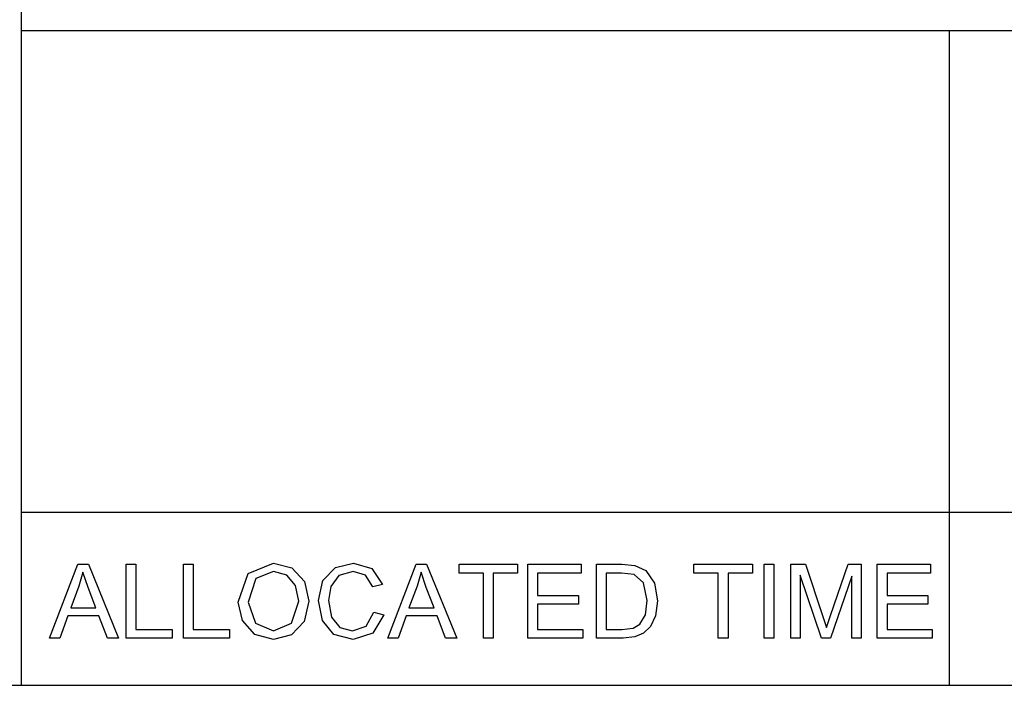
# Model space of a CAD drawing. Extents: x -1077 to 53, y -1488 to -1083.
# Tile 24 of 45: x -810 to -784, y -1424 to -1407. Entities that reach past the tile are written whole.
import ezdxf

# ---------------------------------------------------------------- set-up
doc = ezdxf.new("R2010")
doc.units = 0
doc.layers.add('Layer0', color=7, linetype='Continuous', true_color=0xffffff)
doc.layers.add('MTEXT', color=7, linetype='Continuous', true_color=0xffffff)

msp = doc.modelspace()

# ---------------------------------------------------------------- linework, layer by layer
at = {"layer": 'Layer0'}
for p, q in [((-809.56, -1394.314), (-809.56, -1407.064)), ((-785.46, -1407.064), (-809.56, -1407.064)), ((-809.56, -1407.064), (-809.56, -1419.564)), ((-761.36, -1407.064), (-785.46, -1407.064)), ((-785.46, -1407.064), (-785.46, -1419.564)), ((-809.56, -1419.564), (-785.46, -1419.564)), ((-809.56, -1419.564), (-809.56, -1424.064)), ((-785.46, -1419.564), (-785.46, -1424.064)), ((-785.46, -1419.564), (-761.36, -1419.564)), ((-1019.56, -1424.064), (-809.56, -1424.064)), ((-809.56, -1424.064), (-785.46, -1424.064)), ((-785.46, -1424.064), (-761.36, -1424.064))]:
    msp.add_line(p, q, dxfattribs=at)
at = {"layer": 'MTEXT'}
for p, q in [((-803.669, -1421.157), (-803.007, -1420.887)), ((-803.007, -1420.887), (-802.529, -1421.013)), ((-801.398, -1421.004), (-800.933, -1420.888)), ((-800.933, -1420.888), (-800.449, -1421.034)), ((-808.825, -1422.838), (-808.088, -1420.921)), ((-808.088, -1420.921), (-807.815, -1420.921)), ((-807.957, -1421.122), (-808.061, -1421.488)), ((-807.821, -1421.52), (-807.957, -1421.122)), ((-807.815, -1420.921), (-807.03, -1422.838)), ((-806.838, -1422.838), (-806.838, -1420.921)), ((-806.838, -1420.921), (-806.584, -1420.921)), ((-806.584, -1420.921), (-806.584, -1422.612)), ((-805.348, -1422.838), (-805.348, -1420.921)), ((-805.348, -1420.921), (-805.095, -1420.921)), ((-805.095, -1420.921), (-805.095, -1422.612)), ((-803.925, -1421.904), (-803.669, -1421.157)), ((-803.006, -1421.105), (-803.47, -1421.29)), ((-802.664, -1421.201), (-803.006, -1421.105)), ((-802.529, -1421.013), (-802.204, -1421.367)), ((-801.724, -1421.342), (-801.398, -1421.004)), ((-800.938, -1421.105), (-801.308, -1421.211)), ((-800.619, -1421.2), (-800.938, -1421.105)), ((-800.449, -1421.034), (-800.176, -1421.446)), ((-800.041, -1422.838), (-799.305, -1420.921)), ((-799.305, -1420.921), (-799.031, -1420.921)), ((-799.174, -1421.122), (-799.277, -1421.488)), ((-799.038, -1421.52), (-799.174, -1421.122)), ((-799.031, -1420.921), (-798.247, -1422.838)), ((-798.188, -1421.147), (-798.188, -1420.921)), ((-798.188, -1420.921), (-796.668, -1420.921)), ((-797.556, -1421.147), (-798.188, -1421.147)), ((-797.556, -1422.838), (-797.556, -1421.147)), ((-796.668, -1421.147), (-797.302, -1421.147)), ((-797.302, -1421.147), (-797.302, -1422.838)), ((-796.668, -1420.921), (-796.668, -1421.147)), ((-796.403, -1422.838), (-796.403, -1420.921)), ((-796.403, -1420.921), (-795.016, -1420.921)), ((-795.016, -1421.147), (-796.149, -1421.147)), ((-796.149, -1421.147), (-796.149, -1421.734)), ((-795.016, -1420.921), (-795.016, -1421.147)), ((-794.621, -1422.838), (-794.621, -1420.921)), ((-794.621, -1420.921), (-793.961, -1420.921)), ((-793.965, -1421.147), (-794.368, -1421.147)), ((-794.368, -1421.147), (-794.368, -1422.612)), ((-793.637, -1421.186), (-793.965, -1421.147)), ((-793.961, -1420.921), (-793.62, -1420.948)), ((-793.62, -1420.948), (-793.338, -1421.085)), ((-793.338, -1421.085), (-793.111, -1421.413)), ((-792.087, -1421.147), (-792.087, -1420.921)), ((-792.087, -1420.921), (-790.567, -1420.921)), ((-791.455, -1421.147), (-792.087, -1421.147)), ((-791.455, -1422.838), (-791.455, -1421.147)), ((-790.567, -1421.147), (-791.201, -1421.147)), ((-791.201, -1421.147), (-791.201, -1422.838)), ((-790.567, -1420.921), (-790.567, -1421.147)), ((-790.264, -1422.838), (-790.264, -1420.921)), ((-790.264, -1420.921), (-790.01, -1420.921)), ((-790.01, -1420.921), (-790.01, -1422.838)), ((-789.57, -1422.838), (-789.57, -1420.921)), ((-789.57, -1420.921), (-789.189, -1420.921)), ((-789.189, -1420.921), (-788.735, -1422.278)), ((-788.541, -1422.255), (-788.082, -1420.921)), ((-788.082, -1420.921), (-787.741, -1420.921)), ((-787.741, -1420.921), (-787.741, -1422.838)), ((-787.326, -1422.838), (-787.326, -1420.921)), ((-787.326, -1420.921), (-785.94, -1420.921)), ((-785.94, -1421.147), (-787.072, -1421.147)), ((-787.072, -1421.147), (-787.072, -1421.734)), ((-785.94, -1420.921), (-785.94, -1421.147)), ((-803.47, -1421.29), (-803.664, -1421.908)), ((-802.432, -1421.472), (-802.664, -1421.201)), ((-802.204, -1421.367), (-802.092, -1421.882)), ((-801.838, -1421.865), (-801.724, -1421.342)), ((-801.308, -1421.211), (-801.516, -1421.495)), ((-800.426, -1421.505), (-800.619, -1421.2)), ((-793.397, -1421.402), (-793.637, -1421.186)), ((-793.298, -1421.865), (-793.397, -1421.402)), ((-793.111, -1421.413), (-793.036, -1421.869)), ((-788.771, -1422.838), (-789.326, -1421.206)), ((-789.326, -1421.206), (-789.326, -1422.838)), ((-787.985, -1421.233), (-788.542, -1422.838)), ((-787.985, -1422.838), (-787.985, -1421.233)), ((-808.061, -1421.488), (-808.271, -1422.051)), ((-807.621, -1422.051), (-807.821, -1421.52)), ((-802.353, -1421.881), (-802.432, -1421.472)), ((-801.516, -1421.495), (-801.576, -1421.864)), ((-800.176, -1421.446), (-800.426, -1421.505)), ((-799.277, -1421.488), (-799.488, -1422.051)), ((-798.838, -1422.051), (-799.038, -1421.52)), ((-803.815, -1422.383), (-803.925, -1421.904)), ((-803.664, -1421.908), (-803.477, -1422.454)), ((-802.538, -1422.452), (-802.353, -1421.881)), ((-802.092, -1421.882), (-802.209, -1422.404)), ((-801.737, -1422.379), (-801.838, -1421.865)), ((-801.576, -1421.864), (-801.505, -1422.291)), ((-796.149, -1421.734), (-795.088, -1421.734)), ((-795.088, -1421.734), (-795.088, -1421.959)), ((-793.348, -1422.234), (-793.298, -1421.865)), ((-793.036, -1421.869), (-793.087, -1422.256)), ((-787.072, -1421.734), (-786.012, -1421.734)), ((-786.012, -1421.734), (-786.012, -1421.959)), ((-808.271, -1422.051), (-807.621, -1422.051)), ((-800.597, -1422.531), (-800.397, -1422.166)), ((-800.397, -1422.166), (-800.143, -1422.23)), ((-799.488, -1422.051), (-798.838, -1422.051)), ((-795.088, -1421.959), (-796.149, -1421.959)), ((-796.149, -1421.959), (-796.149, -1422.612)), ((-786.012, -1421.959), (-787.072, -1421.959)), ((-787.072, -1421.959), (-787.072, -1422.612)), ((-808.345, -1422.257), (-808.555, -1422.838)), ((-807.543, -1422.257), (-808.345, -1422.257)), ((-807.319, -1422.838), (-807.543, -1422.257)), ((-803.492, -1422.74), (-803.815, -1422.383)), ((-803.01, -1422.653), (-802.538, -1422.452)), ((-802.209, -1422.404), (-802.543, -1422.752)), ((-801.441, -1422.744), (-801.737, -1422.379)), ((-801.505, -1422.291), (-801.284, -1422.563)), ((-800.143, -1422.23), (-800.43, -1422.706)), ((-799.561, -1422.257), (-799.772, -1422.838)), ((-798.759, -1422.257), (-799.561, -1422.257)), ((-798.536, -1422.838), (-798.759, -1422.257)), ((-793.489, -1422.477), (-793.348, -1422.234)), ((-793.087, -1422.256), (-793.218, -1422.535)), ((-788.735, -1422.278), (-788.643, -1422.562)), ((-788.643, -1422.562), (-788.541, -1422.255)), ((-806.584, -1422.612), (-805.64, -1422.612)), ((-805.64, -1422.612), (-805.64, -1422.838)), ((-805.095, -1422.612), (-804.15, -1422.612)), ((-804.15, -1422.612), (-804.15, -1422.838)), ((-803.477, -1422.454), (-803.01, -1422.653)), ((-801.284, -1422.563), (-800.958, -1422.653)), ((-800.958, -1422.653), (-800.597, -1422.531)), ((-800.43, -1422.706), (-800.937, -1422.871)), ((-796.149, -1422.612), (-794.972, -1422.612)), ((-794.972, -1422.612), (-794.972, -1422.838)), ((-794.368, -1422.612), (-793.958, -1422.612)), ((-793.958, -1422.612), (-793.661, -1422.576)), ((-793.661, -1422.576), (-793.489, -1422.477)), ((-793.218, -1422.535), (-793.393, -1422.709)), ((-787.072, -1422.612), (-785.895, -1422.612)), ((-785.895, -1422.612), (-785.895, -1422.838)), ((-808.555, -1422.838), (-808.825, -1422.838)), ((-807.03, -1422.838), (-807.319, -1422.838)), ((-805.64, -1422.838), (-806.838, -1422.838)), ((-804.15, -1422.838), (-805.348, -1422.838)), ((-803.009, -1422.871), (-803.492, -1422.74)), ((-802.543, -1422.752), (-803.009, -1422.871)), ((-800.937, -1422.871), (-801.441, -1422.744)), ((-799.772, -1422.838), (-800.041, -1422.838)), ((-798.247, -1422.838), (-798.536, -1422.838)), ((-797.302, -1422.838), (-797.556, -1422.838)), ((-794.972, -1422.838), (-796.403, -1422.838)), ((-793.929, -1422.838), (-794.621, -1422.838)), ((-793.621, -1422.805), (-793.929, -1422.838)), ((-793.393, -1422.709), (-793.621, -1422.805)), ((-791.201, -1422.838), (-791.455, -1422.838)), ((-790.01, -1422.838), (-790.264, -1422.838)), ((-789.326, -1422.838), (-789.57, -1422.838)), ((-788.542, -1422.838), (-788.771, -1422.838)), ((-787.741, -1422.838), (-787.985, -1422.838)), ((-785.895, -1422.838), (-787.326, -1422.838))]:
    msp.add_line(p, q, dxfattribs=at)

doc.saveas('drawing.dxf')
